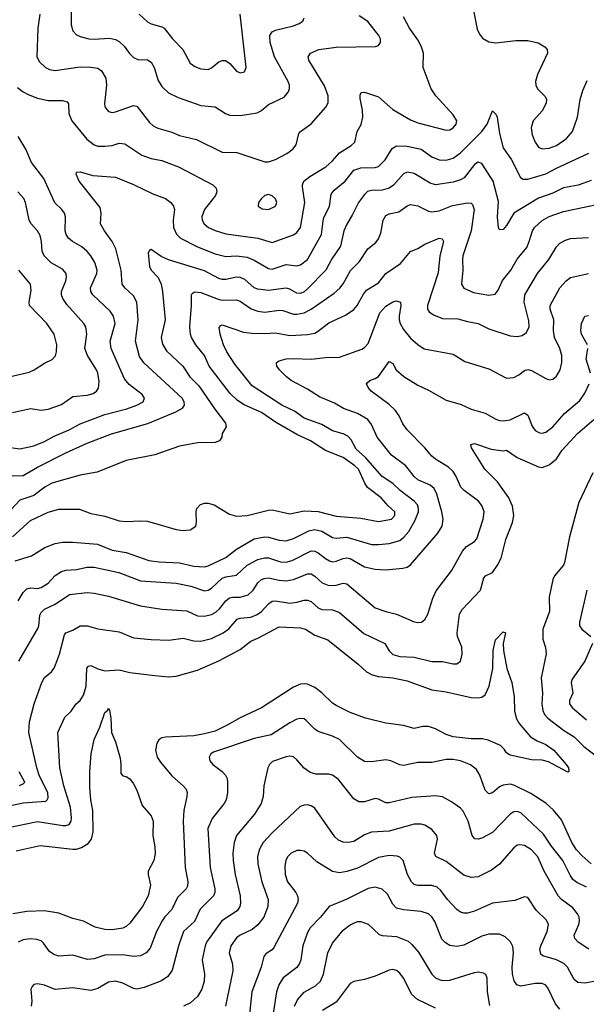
# Model space of a CAD drawing. Header units: inches. Extents: x 501419 to 657765, y 482282 to 547532.
# Tile 94 of 225: x 564910 to 568098, y 533401 to 538938. Entities that reach past the tile are written whole.
import ezdxf

# ---------------------------------------------------------------- set-up
doc = ezdxf.new("R2010")
doc.units = ezdxf.units.IN
doc.header["$MEASUREMENT"] = 0
doc.layers.add('A5563', color=7, linetype='Continuous')

msp = doc.modelspace()

# ---------------------------------------------------------------- linework, layer by layer
at = {"layer": 'A5563', "color": 6}
for points, elevation in [([(565199.6, 539030), (565199.3, 538910), (565210, 538875.2), (565230, 538853.8), (565250, 538843.7), (565299.7, 538830), (565330, 538828.2), (565414.8, 538834.8), (565450, 538826.1), (565470, 538815), (565497.2, 538790), (565527.5, 538747.5), (565550, 538726.5), (565574.5, 538714.5), (565630, 538712.2), (565650, 538699.5), (565667.2, 538670), (565690, 538595.9), (565710, 538562.7), (565747.2, 538527.2), (565801.4, 538501.4), (565930, 538455.8), (566010, 538448.5), (566067.9, 538410), (566090, 538402.2), (566150, 538399.5), (566245.9, 538414.1), (566270, 538427.4), (566310, 538461.1), (566397.4, 538502.6), (566421.6, 538530), (566428.9, 538550), (566428.3, 538570), (566421.2, 538590), (566344.1, 538730), (566319.6, 538810), (566317.1, 538850), (566329.9, 538870), (566350, 538879.9), (566450, 538904.3), (566483.4, 538916.6), (566504, 538930), (566510.5, 538949.5)], 3700), ([(564897.5, 538557.5), (564930, 538532.5), (564957.9, 538517.9), (565010, 538497.6), (565070, 538483.1), (565150, 538484.5), (565177.2, 538477.2), (565185.4, 538465.4), (565186.2, 538410), (565202.8, 538370), (565287, 538267), (565330, 538233.8), (565350, 538227.8), (565390, 538226.6), (565430, 538231.5), (565470, 538243), (565500.9, 538240.9), (565596.7, 538176.7), (565650, 538158.1), (565710, 538146.8), (565804.2, 538110), (565996.9, 538010), (566016.1, 537990), (566020.2, 537970), (566012.2, 537950), (565950.8, 537870), (565935.3, 537830), (565937.2, 537810), (565949, 537790), (565972.5, 537770), (566010, 537752.4), (566070, 537733.8), (566250, 537710.3), (566330, 537684.5), (566450, 537728.9), (566470, 537742.3), (566490, 537769.7), (566515, 537910), (566502.1, 537997.9), (566501.6, 538010), (566509.3, 538030), (566542.7, 538057.3), (566633.2, 538110), (566670, 538144.1), (566709.6, 538190.4), (566775.6, 538230), (566796.8, 538250), (566808.7, 538308.7), (566831, 538349), (566841.5, 538390), (566838.8, 538430), (566825, 538495), (566825.3, 538514.7), (566831.8, 538528.2), (566850, 538530.4), (566930, 538504.4), (567010, 538433.2), (567110, 538375.5), (567150, 538358), (567310, 538317.1), (567330, 538319.4), (567350, 538329.5), (567366.2, 538350), (567369.3, 538370), (567350, 538403.9), (567251.2, 538510), (567225.3, 538550), (567179.6, 538670), (567182.1, 538750), (567168.3, 538790), (567150, 538824.5), (567104.3, 538890), (567070, 538955.2)], 3500), ([(565022.8, 538970), (565011.4, 538890), (565006.7, 538730), (565021.8, 538701.8), (565055.9, 538670), (565078.3, 538658.3), (565110, 538652.2), (565250, 538672.4), (565310, 538672.3), (565350, 538664.9), (565371.2, 538651.2), (565393.9, 538610), (565398.2, 538570), (565387.5, 538467.5), (565390, 538447.5), (565410, 538422.1), (565430, 538417.2), (565450, 538420.5), (565550, 538455.4), (565570, 538451.1), (565640.6, 538360.6), (565661.9, 538341.9), (565687.6, 538327.6), (565766, 538306), (565810, 538287.6), (565904.6, 538264.6), (566050, 538194.2), (566131.8, 538191.8), (566290, 538138.9), (566310, 538138.8), (566350, 538152.6), (566414.1, 538185.9), (566447.8, 538210), (566465.4, 538234.6), (566481.4, 538298.6), (566490.3, 538310), (566550, 538352.8), (566633.5, 538446.5), (566645.5, 538470), (566645.4, 538510), (566626.1, 538566.1), (566536.6, 538710), (566533.6, 538730), (566547.3, 538750), (566593.6, 538770), (566690, 538784.7), (566913.1, 538786.9), (566930, 538793.5), (566940.7, 538810), (566939.7, 538830), (566931.2, 538850), (566868.2, 538928.2), (566819.9, 538959.9)], 3600), ([(565582.3, 538970), (565630, 538926), (565650, 538915), (565710, 538897.7), (565722.7, 538890), (565770.8, 538830), (565827.3, 538770), (565870, 538693), (565894.7, 538674.7), (565930, 538661.2), (565970, 538658), (565990, 538667.2), (566030, 538700.6), (566050, 538709.8), (566068.4, 538708.4), (566091.7, 538691.7), (566130, 538648.5), (566150, 538638.7), (566174.6, 538645.4), (566184, 538670), (566150, 538970)], 3800), ([(567463.9, 538990), (567484.6, 538884.6), (567496.9, 538856.9), (567514.6, 538834.6), (567550, 538813.1), (567590, 538807.5), (567702, 538822), (567770, 538820.8), (567827.8, 538807.8), (567865.9, 538785.9), (567877.9, 538770), (567879.3, 538750), (567823.5, 538630), (567812.6, 538590), (567814.1, 538570), (567824.2, 538550), (567866.8, 538506.8), (567874.1, 538490), (567873, 538470), (567852.4, 538427.6), (567798.5, 538370), (567788.3, 538330), (567793.3, 538290), (567809.8, 538250), (567830, 538221.7), (567850, 538211.6), (567890, 538215.3), (567930.4, 538230), (567986.4, 538270), (568020.4, 538310), (568048.5, 538390), (568064.2, 538490), (568079.6, 538540.4), (568104.1, 538595.9)], 3500), ([(564867.7, 536372.3), (564930, 536375.1), (565010, 536421), (565170, 536502.1), (565290, 536557.5), (565426.1, 536610), (565632, 536668), (565787.9, 536732.1), (565826, 536754), (565836.9, 536770), (565835.5, 536790), (565824.4, 536810), (565608.4, 537008.4), (565584.2, 537044.2), (565560.8, 537130), (565576.9, 537250), (565569.1, 537350), (565550, 537385.5), (565502.4, 537430), (565487.1, 537450), (565481.4, 537530), (565451.5, 537650), (565431.2, 537690), (565386.5, 537750), (565365.2, 537790), (565369.3, 537850), (565362, 537882), (565244.7, 538030), (565227.1, 538070), (565230, 538080.2), (565250, 538082.8), (565321.7, 538061.7), (565450, 538052.6), (565550, 538012.3), (565658.4, 537958.4), (565730, 537931.9), (565759.6, 537910), (565775.6, 537890), (565780.9, 537870), (565773.8, 537810), (565775.2, 537770), (565791.6, 537731.6), (565814.6, 537710), (565910, 537660.4), (566010, 537621.3), (566070, 537606.5), (566130.2, 537609.8), (566190, 537601.9), (566230, 537585.9), (566310, 537539), (566330, 537535.7), (566410, 537562.3), (566470, 537554.7), (566490, 537559.6), (566530, 537590.2), (566609.1, 537730), (566620, 537820), (566652.5, 537890), (566662.2, 537957.8), (566679.7, 537980.3), (566741.7, 538030), (566790, 538092.2), (566830, 538104.6), (566910, 538107.2), (566930, 538113.2), (566966.2, 538150), (567006, 538214), (567030.6, 538229.4), (567090, 538227.9), (567170, 538210.3), (567230, 538167.1), (567270, 538150.8), (567310, 538148.7), (567350, 538160), (567390, 538189.1), (567510, 538310), (567540.8, 538350), (567570, 538426.5), (567590, 538407.2), (567595.9, 538390), (567610, 538298), (567630, 538217.3), (567678, 538150), (567728.7, 538050), (567742.3, 538042.3), (567770, 538041.4), (567870, 538070.6), (567930, 538102.9), (568112.9, 538187.1)], 3400), ([(564830, 536536), (564910, 536524.1), (564990, 536541.8), (565050, 536565.2), (565103.9, 536596.1), (565187.7, 536632.3), (565250, 536665.9), (565390, 536717.8), (565512.4, 536750), (565569.2, 536770), (565604.5, 536790), (565612.8, 536810), (565598.6, 536830), (565526.7, 536886.7), (565499.1, 536919.1), (565424.1, 537090), (565419.9, 537130), (565446.4, 537230), (565438.5, 537270), (565418.3, 537298.3), (565321, 537390), (565309.8, 537410), (565309.2, 537430), (565344.6, 537510), (565345.2, 537530), (565332.1, 537572.1), (565310.3, 537610), (565290, 537634.4), (565260, 537660), (565207.2, 537690), (565185.2, 537710), (565171.7, 537730), (565165.8, 537750), (565168.2, 537830), (565163, 537850), (565148.1, 537870), (565107.8, 537907.8), (565045.2, 538045.2), (564976, 538136), (564945.2, 538210), (564901.9, 538281.9)], 3500), ([(568126.4, 538033.6), (568052.9, 538007.1), (567970, 537993.3), (567910, 537962.7), (567830, 537933.9), (567691.5, 537850), (567650, 537780.6), (567630, 537758.6), (567610, 537756.8), (567603.7, 537770), (567598.7, 537830), (567604.7, 537915.3), (567574.8, 538030), (567510, 538130.4), (567490, 538137.1), (567470, 538123.4), (567410.7, 538049.3), (567390, 538037.1), (567350, 538023.9), (567248.9, 538008.9), (567219.2, 538019.2), (567130, 538073.6), (567090, 538080.6), (567069, 538071), (567012.8, 538007.2), (566990, 537990.2), (566950, 537979.7), (566890, 537978.6), (566867.7, 537972.3), (566850, 537956.1), (566816.4, 537910), (566781.6, 537838.4), (566750, 537788.5), (566734.6, 537750), (566714.7, 537665.3), (566666.3, 537593.7), (566633.5, 537530), (566530, 537425.2), (566510, 537407.7), (566490, 537398.4), (566470, 537399.5), (566430, 537421.9), (566410, 537427.6), (566310, 537416.1), (566250, 537423), (566230, 537431), (566177.6, 537477.6), (566150, 537488.7), (566130, 537489.6), (566070, 537476.4), (566050, 537476.6), (566030, 537482.7), (565950, 537526), (565747.5, 537587.5), (565707, 537607), (565650, 537646.3), (565640.4, 537639.6), (565633.7, 537626.3), (565640.3, 537550), (565650.3, 537530), (565690, 537487.6), (565706, 537450), (565714, 537410), (565728.7, 537250), (565706.3, 537150), (565712.9, 537112.9), (565736.6, 537076.6), (565827.2, 536990), (565867.8, 536930), (565919, 536879), (566007.7, 536747.7), (566067.5, 536670), (566072.4, 536647.6), (566050, 536610.5), (566046.8, 536590), (566034.4, 536570), (566010, 536561), (565910, 536557.6), (565810, 536540.5), (565670, 536490.1), (565510, 536458.8), (565346.1, 536393.9), (565250, 536376.6), (565090, 536331), (565052, 536310), (564990, 536263.1), (564910, 536235.9), (564840.2, 536159.8)], 3300), ([(564870, 536728.7), (564970, 536750.7), (565030, 536741.9), (565070, 536747.6), (565145.7, 536774.3), (565210, 536818.3), (565290, 536825.9), (565323.5, 536836.5), (565343.1, 536850), (565353.3, 536866.7), (565357.1, 536902.9), (565349.4, 536950), (565341.5, 536970), (565291.6, 537050), (565276.9, 537090), (565287, 537170), (565282.5, 537210), (565271.6, 537230), (565175.7, 537335.7), (565152.3, 537370), (565145.5, 537390), (565145.8, 537410), (565170.2, 537470.2), (565174, 537490), (565171.2, 537510), (565150, 537534.8), (565086.4, 537570), (565047.6, 537610), (565036.3, 537636.3), (565032.3, 537690), (565024.4, 537724.4), (565010.8, 537750.8), (564975.4, 537790), (564963.1, 537810), (564942.4, 537910), (564933.1, 537933.1), (564899.5, 537970)], 3600), ([(564870, 536030.2), (564970, 536120.9), (565070, 536168.7), (565130, 536185.3), (565245.9, 536185.9), (565310, 536161.6), (565390, 536146.6), (565470, 536120.6), (565510, 536116.3), (565590, 536120.4), (565630, 536117.2), (565790, 536071.4), (565830, 536064.6), (565870.2, 536069.8), (565900.9, 536090), (565905.7, 536110), (565902.6, 536170), (565907.1, 536190), (565927.4, 536212.6), (565950, 536219.8), (565970, 536220.1), (566004, 536210), (566090, 536157.7), (566130, 536146.6), (566190, 536148.9), (566310, 536180.7), (566330, 536181.7), (566430, 536159.4), (566510, 536175.4), (566590, 536172.2), (566690, 536146.7), (566830, 536135), (566930, 536116.4), (567001.6, 536130), (567020.8, 536150), (567020.6, 536170), (566984, 536204), (566944.4, 536250), (566867.6, 536307.6), (566852.1, 536332.1), (566817.3, 536410), (566796.7, 536430), (566730, 536476.7), (566630, 536516.3), (566546.1, 536570), (566470, 536605.7), (566350, 536674), (566270, 536728.4), (566172.5, 536772.5), (566136.4, 536796.4), (566095.3, 536835.3), (565977, 536990), (565949.8, 537050), (565901.2, 537110), (565877.4, 537150), (565871, 537170), (565868.2, 537210), (565877.1, 537330), (565876.1, 537390), (565880.7, 537399.3), (565892.8, 537407.2), (565930, 537403.1), (566026.1, 537366.1), (566050, 537361.2), (566130, 537362.2), (566150, 537354.7), (566212.5, 537312.5), (566250, 537298.3), (566290, 537294.2), (566370, 537305.4), (566390, 537303.5), (566450, 537282.7), (566470, 537281.4), (566510, 537288.8), (566550, 537309.6), (566679.3, 537400.7), (566711.2, 537428.8), (566730, 537453.2), (566771.5, 537528.5), (566821.6, 537578.4), (566869.9, 537650.1), (566914.3, 537685.7), (566930, 537706.5), (566941.9, 537738.1), (566954.8, 537810), (566970, 537836.8), (566990, 537846.3), (567043, 537857), (567090, 537892.4), (567110, 537899.1), (567150, 537892.2), (567210, 537860.8), (567230, 537856.8), (567270, 537863.2), (567346.3, 537893.7), (567430, 537908.8), (567450, 537906.5), (567458.7, 537898.7), (567467.8, 537870), (567450.2, 537750), (567404.5, 537610), (567401.2, 537590), (567404.2, 537530), (567396.1, 537450), (567410, 537427.8), (567464.2, 537404.2), (567550, 537389.5), (567585.3, 537394.7), (567603.1, 537416.9), (567627.7, 537472.3), (567672.9, 537530), (567708.9, 537591.1), (567762.9, 537657.1), (567777.7, 537690), (567794.9, 537750), (567806.4, 537770), (567850, 537809), (567890, 537831), (567970, 537859.5), (568192.8, 537907.2)], 3200), ([(564885.4, 535894.6), (564977, 535923), (565050.9, 535969.1), (565110, 535992), (565150, 535999.1), (565210, 535998.9), (565348, 535988), (565430, 535955.1), (565510, 535941.4), (565637.4, 535897.4), (565694, 535890), (565810, 535884.5), (565890, 535864.9), (565950, 535860.6), (565970, 535865.8), (566070, 535913.4), (566130, 535960), (566230, 536018.4), (566290, 536029.7), (566310, 536028), (566370, 536010.4), (566410, 536007.9), (566450, 536020.1), (566536.3, 536063.7), (566568.4, 536071.6), (566610, 536062.6), (566670, 536025.4), (566690, 536022.1), (566750, 536028), (566890, 535987), (566930, 535986.2), (566990, 535993.1), (567049.9, 536010.1), (567072.1, 536027.9), (567099.7, 536060.3), (567136.2, 536123.8), (567153.7, 536170), (567154.4, 536190), (567148.4, 536210), (567129.6, 536230), (567050.9, 536290), (567010, 536329.5), (566950, 536370), (566856.4, 536476.4), (566802.6, 536522.6), (566775.5, 536575.5), (566756.2, 536596.2), (566730, 536608.6), (566670, 536626.2), (566610, 536662.2), (566510, 536697.2), (566456.5, 536736.5), (566385.8, 536770), (566218.2, 536878.2), (566120.3, 537000.3), (566075, 537070), (566056.8, 537110), (566038.7, 537170), (566033.4, 537206.6), (566042, 537218), (566050, 537221.3), (566170, 537181.7), (566215.9, 537175.9), (566290, 537172.8), (566350, 537177.5), (566430, 537161.7), (566530, 537168.4), (566570, 537176.1), (566592.3, 537187.7), (566650, 537233.6), (566743, 537277), (566790, 537308), (566809.7, 537330.3), (566844.8, 537395.2), (566862.2, 537417.8), (566930, 537459.3), (566970, 537511.1), (567053, 537567), (567110, 537634.2), (567150, 537651), (567190, 537676.2), (567270, 537710), (567286.8, 537706.8), (567293.9, 537690), (567274, 537610), (567264.6, 537515.4), (567204.8, 537330), (567205.3, 537310), (567214.6, 537294.6), (567238.4, 537278.4), (567290, 537258), (567376, 537256), (567430, 537240), (567490, 537230), (567550, 537199.4), (567670, 537160), (567710, 537157), (567737, 537163), (567761, 537179), (567777.8, 537210), (567775.5, 537244.5), (567749.6, 537350), (567752.3, 537390), (567823.6, 537510), (567886.9, 537590), (567930, 537661.8), (567950, 537681.3), (567980.9, 537699.1), (568010, 537707.8), (568110, 537713.9)], 3100), ([(564850, 536930.5), (564963.8, 536956.2), (564991.4, 536968.6), (565050, 537006.6), (565093.5, 537026.5), (565112.2, 537047.8), (565118, 537070), (565119.4, 537110), (565104.1, 537170), (565063, 537230), (564966, 537330), (564963.6, 537350), (564975.2, 537415.2), (564970.4, 537450), (564905.6, 537530)], 3700), ([(564900.8, 535670), (564930, 535716.7), (564950, 535738), (564970, 535742.3), (565010, 535739.6), (565030, 535745), (565069.6, 535770), (565110, 535812), (565145.3, 535834.7), (565170, 535842.4), (565230, 535846.8), (565290, 535859.1), (565330, 535858.6), (565467.4, 535830), (565590, 535783), (565790, 535769.2), (565872.3, 535752.3), (565950, 535726.9), (565970, 535729.7), (565990, 535741.6), (566050, 535796.5), (566070, 535804.4), (566130, 535814.8), (566190, 535869.9), (566250, 535901.6), (566288.1, 535911.9), (566310, 535912.2), (566378.3, 535890), (566410, 535887.3), (566442.7, 535897.3), (566550, 535950.4), (566570, 535949.6), (566590, 535940.1), (566630, 535907.7), (566654.1, 535894.1), (566670, 535890), (566690, 535892.5), (566730, 535907.4), (566750, 535910.9), (566770, 535907.8), (566850, 535861.9), (566910, 535848.3), (566970, 535844.8), (567066.9, 535853.1), (567090, 535859.6), (567108.4, 535871.6), (567263.4, 536050), (567287.9, 536090), (567292.8, 536130), (567285.9, 536170), (567257.7, 536270), (567242.3, 536302.3), (567220.2, 536320.2), (567150, 536350.9), (567129.4, 536370), (567082.5, 536430), (567002.3, 536490), (566922.5, 536590), (566890, 536662.2), (566868.4, 536690), (566810, 536723.5), (566732.4, 536752.4), (566681.5, 536781.5), (566596.5, 536816.5), (566530, 536859.6), (566437.5, 536910), (566410.8, 536930), (566372.2, 536970), (566356.6, 536990), (566355.6, 537004.4), (566355.4, 537010), (566370, 537019.2), (566410, 537030.6), (566450, 537033.5), (566550, 537030), (566630, 537038), (566710, 537039.7), (566835, 537085), (566850, 537093.9), (566870, 537116.3), (566936.7, 537290), (566970, 537327.6), (567010, 537352), (567030, 537357.4), (567053.2, 537350), (567055.4, 537330), (567044.9, 537270), (567045.9, 537250), (567051, 537230), (567070, 537195.8), (567110, 537147.8), (567150, 537111), (567186.7, 537086.7), (567350, 537057.3), (567415.1, 537015.1), (567550, 536975.2), (567650, 536922.6), (567690, 536926.3), (567719, 536941), (567750, 536965.9), (567770, 536971.5), (567790, 536965.8), (567870, 536919.9), (567890, 536913.4), (567910, 536917), (567930, 536933.2), (567951.6, 536968.4), (567960.1, 537010), (567961.1, 537050), (567950, 537090), (567920, 537150), (567914.5, 537190), (567915.1, 537250), (567895.6, 537310), (567895.5, 537330), (567950, 537430.4), (567984.8, 537470), (568010, 537487.7), (568110, 537510.3)], 3000), ([(568105.1, 537110), (568071.6, 537170), (568067, 537190), (568070.8, 537230), (568089.6, 537270.4), (568110, 537275.2)], 2900), ([(568122.6, 536950), (568097.5, 537030), (568107, 537090)], 2900), ([(564904.5, 535330), (565010, 535511.2), (565017.1, 535530), (565023.3, 535590), (565030, 535604.3), (565050, 535622.2), (565108.9, 535651.1), (565190, 535705.4), (565290, 535716.1), (565330, 535712.8), (565410, 535696), (565590, 535641.9), (565710, 535622.6), (565850, 535613.4), (565910, 535585.7), (565950, 535583.5), (565990, 535593.3), (566014, 535606), (566035.2, 535624.8), (566070, 535670), (566090, 535686.2), (566110, 535690.5), (566150.1, 535689.9), (566195.5, 535704.5), (566223.4, 535730), (566250, 535771.7), (566270, 535789), (566284.8, 535795.2), (566310, 535799.6), (566370, 535785.7), (566410, 535781.9), (566450, 535790.5), (566530, 535822.2), (566550, 535820.8), (566570, 535809), (566612, 535772), (566650, 535755.3), (566690, 535757.5), (566730, 535768.8), (566750, 535765), (566911.2, 535630), (566970, 535609.2), (567030, 535594.7), (567130, 535552.2), (567150, 535547.5), (567170.9, 535549.1), (567190, 535564.3), (567205.8, 535594.2), (567235.2, 535684.8), (567254.3, 535725.7), (567340.7, 535839.3), (567401.2, 535950), (567423.9, 535976.1), (567470, 536003), (567482.1, 536017.9), (567518.5, 536130), (567523.8, 536170), (567510, 536206.8), (567492, 536230), (567410.3, 536290.3), (567392.2, 536310), (567367, 536370), (567350, 536397.3), (567322.3, 536422.3), (567250, 536466.2), (567230, 536483.8), (567190.4, 536530.4), (567090, 536631.4), (567066.1, 536666.1), (567046.1, 536710), (567022.1, 536742.1), (566990, 536774.1), (566888.2, 536850), (566871.2, 536870), (566861.8, 536890), (566864.4, 536895.6), (566880.2, 536910), (566910, 536919.5), (566930, 536932.2), (566990, 537015.4), (567010, 537005.5), (567028.7, 536968.7), (567070.9, 536930.9), (567150, 536883.1), (567210, 536854.9), (567310, 536798.6), (567394.6, 536774.6), (567450, 536747.3), (567530, 536725.8), (567590, 536691.1), (567610, 536684.2), (567630, 536681.5), (567670, 536687.3), (567750, 536727.7), (567770, 536713.2), (567792.9, 536652.9), (567810, 536628.6), (567835.6, 536615.6), (567850, 536613.4), (567870, 536618.2), (567910, 536649), (567976.4, 536723.6), (568062.9, 536797.1), (568090, 536837.2), (568115.2, 536890)], 2900), ([(564850, 534516.4), (564930, 534534.2), (565056.6, 534543.4), (565065.4, 534550), (565070, 534561.1), (565067.9, 534590), (565019.1, 534690), (565005.6, 534730), (564962.2, 534930), (564965.5, 534990), (564991.1, 535090), (565035.2, 535210), (565050, 535238.4), (565089.5, 535270.5), (565105.9, 535294.1), (565133.9, 535370), (565161.9, 535478.1), (565170.1, 535489.9), (565210, 535505.8), (565250, 535529.4), (565290, 535529.7), (565350, 535511.9), (565470, 535496.4), (565550, 535462.4), (565650, 535451.7), (565750, 535448.3), (565830, 535460), (565890, 535444.5), (565930, 535443.2), (565990, 535458.9), (566055.5, 535490), (566086.9, 535513.1), (566134.1, 535565.9), (566150, 535571.6), (566210, 535577.4), (566247.1, 535592.9), (566270.8, 535609.2), (566310, 535653.5), (566330, 535668.2), (566350, 535670), (566430, 535656.5), (566470, 535661.7), (566510, 535673.4), (566530, 535673.7), (566550, 535665.4), (566590, 535630), (566610, 535621), (566670, 535618.7), (566710, 535605.1), (566845.8, 535485.8), (566964.4, 535430), (566988.5, 535388.5), (567010, 535368.1), (567050, 535357.6), (567130, 535352.5), (567230, 535329), (567290, 535327.9), (567350, 535315.2), (567370, 535315.3), (567390, 535330), (567400.3, 535370), (567398, 535410), (567373.8, 535470), (567371.4, 535490), (567385, 535595.1), (567399.5, 535620.5), (567502.5, 535730), (567521.5, 535798.5), (567531, 535810), (567570.2, 535829.8), (567599.5, 535870), (567619.3, 535910), (567645.4, 536014.6), (567684, 536110), (567689.7, 536150), (567682.9, 536202.9), (567661.7, 536250), (567598.4, 536338.4), (567526.8, 536410), (567452.1, 536530), (567449.2, 536550), (567470, 536553.9), (567562.9, 536522.9), (567630, 536514.4), (567650, 536517.7), (567710, 536475.1), (567830, 536423.4), (567850, 536420.3), (567890, 536434), (567930, 536467.9), (567963.5, 536516.5), (568049, 536611), (568141.4, 536690)], 2800), ([(568135.5, 536390), (568056.8, 536223.2), (568004.3, 536030), (567975.3, 535884.7), (567969.8, 535870), (567918.9, 535810), (567909.8, 535790), (567888.6, 535690), (567890.8, 535610), (567853.2, 535510), (567853.4, 535453.4), (567867.9, 535407.9), (567872.5, 535372.5), (567843.9, 535236.1), (567851.5, 535150), (567847.9, 535090), (567854, 535054), (567863.6, 535030), (567881.6, 535010), (567970, 534941.6), (568030, 534904.3), (568084.8, 534850), (568163.3, 534790)], 2800), ([(568102.3, 535730), (568060.3, 535550), (568059.7, 535530), (568073.7, 535510), (568123.9, 535470)], 2900), ([(564790, 534384.6), (565010, 534428.1), (565153.4, 534406.6), (565170, 534405.8), (565187.8, 534412.2), (565199.2, 534430), (565201.6, 534450), (565196.4, 534510), (565158.5, 534630), (565135.6, 534730), (565125.4, 534930), (565164.6, 535015.4), (565199.3, 535050), (565228.4, 535090), (565250.8, 535109.2), (565270, 535138.5), (565283.5, 535190), (565288, 535292), (565296.8, 535303.2), (565310, 535306), (565350, 535287.5), (565390, 535275.5), (565470, 535282.5), (565530, 535267.2), (565670, 535249), (565750, 535242.9), (565790, 535245.7), (565910, 535280.8), (566030, 535331.5), (566150, 535397), (566210, 535442.4), (566250, 535459.2), (566370, 535523.9), (566490, 535518), (566517.6, 535510), (566570, 535476.6), (566643.7, 535450), (566814.1, 535314.1), (566861.8, 535270), (566893.1, 535253.1), (566930, 535243.6), (567010, 535237.3), (567090, 535219.7), (567230, 535169.3), (567310, 535158), (567450, 535125.8), (567490, 535123.9), (567510, 535127.3), (567530, 535141.8), (567552.2, 535190), (567572.3, 535290), (567574.2, 535390), (567588.3, 535450), (567630, 535495.1), (567644.4, 535490), (567631.3, 535430), (567632.1, 535390), (567652.1, 535290), (567678.8, 535210), (567692.4, 535130), (567694.9, 535050), (567705.9, 535005.9), (567720.7, 534980.7), (567785.2, 534905.2), (567822.5, 534882.5), (567870, 534862.3), (567915, 534830), (567985.8, 534750), (567998.4, 534730), (567999.3, 534710), (567994.2, 534705.8), (567884.9, 534764.9), (567850, 534773.3), (567790, 534774.8), (567670, 534801.9), (567650, 534815.3), (567636.2, 534836.2), (567615.3, 534855.3), (567547, 534887), (567513.4, 534893.4), (567450, 534894.4), (567350, 534904.8), (567310, 534918.4), (567250, 534950.8), (567210, 534963), (567177.7, 534962.3), (567130, 534951.5), (567070, 534969.4), (566970, 534981.8), (566856, 535010), (566770, 535042.5), (566690, 535080.8), (566670, 535094.5), (566610, 535153.3), (566570, 535182.7), (566530, 535200.4), (566510, 535202.4), (566490, 535200.5), (566450, 535184.5), (566270, 535068.1), (566150, 535011.7), (566077.7, 534970), (566010, 534937.7), (565950, 534921.2), (565890, 534911.4), (565730, 534903.9), (565710, 534898.7), (565692.8, 534887.2), (565682.5, 534870), (565674.5, 534830), (565683.5, 534790), (565702.1, 534762), (565766.5, 534686.5), (565830.4, 534630), (565846.1, 534610), (565851.5, 534591.5), (565850.7, 534570), (565833, 534490), (565830.2, 534430), (565841.6, 534170), (565856.4, 534090), (565854.5, 534065.5), (565846.5, 534050), (565798.6, 534001.4), (565765.9, 533934.1), (565726.9, 533893.1), (565711.5, 533870), (565680.3, 533810), (565644, 533716.1), (565621.5, 533690), (565590, 533673.6), (565550, 533669.6), (565490, 533678.1), (565390, 533677.1), (565330, 533657.3), (565291.8, 533651.8), (565210, 533677.4), (565130, 533671), (565101.6, 533681.6), (565077.3, 533697.3), (565044.1, 533744.1), (565030, 533757.1), (565005.6, 533765.6), (564970, 533768.5), (564930, 533763.6), (564901, 533750)], 2700), ([(568133.9, 535430), (568089.4, 535330), (568018.7, 535230), (568013.2, 535210), (568021.9, 535150), (568004.5, 535110), (568004.7, 535090), (568018.7, 535070), (568100.2, 535000.2)], 2900), ([(564890, 534264), (565025.9, 534294.1), (565210, 534272.6), (565230, 534273.8), (565257.7, 534282.3), (565294.9, 534305.1), (565313.3, 534330), (565324.4, 534370), (565321, 534490), (565310, 534551.2), (565304.3, 534624.3), (565304.4, 534710), (565313.1, 534810), (565330, 534889.3), (565361.3, 534958.7), (565390, 535042.7), (565405.5, 535054.5), (565410, 535065.3), (565415.8, 535055.8), (565422.9, 535010), (565427.5, 534930), (565450, 534877.3), (565475.2, 534784.8), (565480.1, 534750), (565479.3, 534699.3), (565490, 534684.9), (565510, 534681.3), (565530, 534668.8), (565550, 534640.2), (565570, 534604.6), (565599.5, 534519.5), (565650, 534461), (565661.5, 534430), (565659.1, 534350), (565670, 534286.7), (565671.7, 534248.3), (565665.4, 534210), (565633.9, 534150), (565632.3, 534130), (565645.2, 534070), (565633.9, 534010), (565600.4, 533950), (565530, 533857.6), (565510, 533838.6), (565490.5, 533829.5), (565430, 533819), (565390, 533821.7), (565335.3, 533835.3), (565270, 533867.4), (565210, 533883), (565130, 533912.8), (565050, 533925.7), (564950, 533923.2), (564870.8, 533909.2)], 2600), ([(568125.3, 534190), (568075, 534235), (568043.4, 534270), (568016.9, 534310), (567958, 534438), (567913.2, 534493.2), (567870, 534532.1), (567786.5, 534586.5), (567690, 534633), (567670, 534638), (567630, 534633.7), (567610, 534622.9), (567570, 534589.9), (567550, 534584.7), (567530, 534604.9), (567498.6, 534690), (567480.8, 534720.8), (567447.2, 534747.2), (567391.3, 534770), (567350, 534777.4), (567310, 534777.5), (567230, 534760), (567150, 534760.7), (567070, 534743.1), (567050, 534747.1), (566998.5, 534770), (566970, 534775.1), (566890, 534763.7), (566850, 534766.3), (566810, 534791.3), (566709.6, 534889.6), (566670, 534909.2), (566590, 534934.2), (566570, 534947.8), (566519.6, 534999.6), (566510, 535005.9), (566490, 535008.4), (566470, 535003.4), (566430, 534983.4), (566324.6, 534915.4), (566230, 534895.3), (566000.6, 534819.4), (565985.9, 534810), (565975.4, 534790), (565979.7, 534770), (565997, 534750), (566049.7, 534709.7), (566068.3, 534690), (566077.4, 534670), (566079.9, 534650), (566078.8, 534590), (566071.4, 534550), (566060.4, 534530), (565993.8, 534446.2), (565969.6, 534390), (565982.1, 534170), (566008.6, 534050), (566008.5, 534030), (566001.2, 534010), (565924.9, 533935.1), (565893.1, 533866.9), (565832.4, 533810), (565804.7, 533735.3), (565767.5, 533592.5), (565743.3, 533556.7), (565708.3, 533531.7), (565610, 533494.7), (565570, 533486.3), (565550, 533488.8), (565490, 533519.5), (565450, 533530.6), (565410, 533524.4), (565350, 533489.4), (565310, 533478.4), (565206.9, 533493.1), (565110, 533484.4), (565050, 533508.1), (565010, 533515.5), (564990, 533511.8), (564979.6, 533500.4), (564973.5, 533486.5), (564977.6, 533417.6), (564974.8, 533390)], 2800), ([(568098.7, 534058.7), (568045.1, 534085.1), (568023.3, 534103.3), (568007.3, 534127.3), (567967.1, 534210), (567902.3, 534290), (567857.1, 534357.1), (567730, 534477.4), (567710, 534485.2), (567690, 534482.3), (567670, 534469.2), (567570, 534367.8), (567510, 534335.1), (567490, 534329.5), (567470.7, 534330.7), (567456.5, 534350), (567434.3, 534430), (567406.4, 534486.4), (567390, 534504.6), (567340.3, 534540.3), (567290, 534567.8), (567250, 534574), (567116.8, 534563.2), (566990, 534533.9), (566970, 534534.4), (566930, 534554.6), (566910, 534558.3), (566850, 534539.1), (566818.6, 534538.6), (566790, 534555.5), (566704.3, 534664.3), (566670, 534689.5), (566650, 534694.4), (566575.9, 534695.9), (566544.7, 534704.7), (566510, 534729), (566470, 534776.4), (566450, 534791.7), (566430, 534795.6), (566410, 534793), (566333, 534767), (566315, 534750), (566305.7, 534730), (566284.3, 534630), (566279.2, 534570), (566268.1, 534530), (566231.6, 534470), (566130.4, 534350), (566116.5, 534310), (566109.3, 534250), (566110.8, 534210), (566121.7, 534130), (566150.5, 534010), (566152.8, 533970), (566149, 533950), (566133.1, 533926.9), (566047.2, 533870), (565961.5, 533750), (565953.5, 533730), (565937.5, 533650), (565949.9, 533570), (565947.2, 533530), (565934.4, 533485.6), (565910, 533444.6), (565870.6, 533409.4), (565831.6, 533390)], 2900), ([(564908.5, 534631.5), (564930, 534639.7), (564938.7, 534650), (564907.9, 534707.9)], 2900), ([(568111.7, 533710), (568052.6, 533750), (568033.2, 533770), (568030.2, 533790), (568056.8, 533850), (568060.6, 533870), (568058.3, 533890), (568049.6, 533910), (568022.8, 533942.8), (567958.8, 533990), (567939.7, 534010), (567860.6, 534150), (567825.5, 534230), (567790, 534269), (567750, 534294.2), (567722, 534298), (567710, 534295.3), (567690, 534281.3), (567610, 534189.1), (567565, 534155), (567490, 534118), (567450, 534114.4), (567410, 534126.9), (567310, 534203.9), (567252.6, 534232.6), (567243.6, 534250), (567261.2, 534330), (567257.9, 534350), (567230, 534383.5), (567190, 534408.5), (567170, 534414.7), (567130, 534414.2), (566990, 534375.1), (566890, 534369.6), (566850, 534354), (566790, 534317.2), (566759.3, 534310), (566730, 534311.8), (566703.6, 534323.6), (566682.6, 534342.6), (566570, 534504.6), (566550, 534517.4), (566530, 534522), (566510, 534521), (566487.7, 534512.3), (566330, 534365.8), (566280.9, 534310), (566257.3, 534270), (566248.9, 534230), (566250.6, 534190), (566272.7, 534090), (566309.1, 533990), (566306.6, 533950), (566284.2, 533890), (566250, 533848.4), (566218.3, 533821.7), (566150.8, 533789.2), (566130, 533774.5), (566098.1, 533730), (566089.2, 533690), (566107.3, 533627.3), (566109.8, 533589.8), (566067.3, 533390)], 3000), ([(568170, 533534.7), (568090, 533520), (568050, 533523.7), (568030, 533539.8), (567991.8, 533610), (567971.4, 533630), (567930, 533651.6), (567853.9, 533673.9), (567843.3, 533683.3), (567837.8, 533710), (567842.4, 533730), (567877.6, 533810), (567886.2, 533850), (567874.5, 533874.5), (567816.6, 533930), (567770, 534000.5), (567750, 534005), (567695.7, 533984.3), (567570, 533969), (567470, 533924.9), (567430, 533913.6), (567410, 533912.6), (567390, 533918.5), (567370, 533932.9), (567317.3, 533990), (567280.7, 534040.7), (567259.3, 534059.3), (567230, 534068.9), (567150, 534068.7), (567130, 534075.2), (567114.9, 534090), (567093.1, 534130), (567068.5, 534208.5), (567050, 534228.2), (567034.3, 534234.3), (566990, 534236.7), (566930, 534226.4), (566810, 534166.5), (566750, 534146.7), (566710, 534139.2), (566670, 534147.8), (566581.6, 534201.6), (566530, 534249.9), (566510, 534261.7), (566490, 534266.5), (566470, 534265.1), (566437.5, 534250), (566417.4, 534230), (566407.3, 534210), (566402.5, 534177.5), (566404, 534130), (566416.6, 534090), (566463.3, 534030), (566472.9, 534010), (566476.4, 533990), (566473.4, 533970), (566340.8, 533719.2), (566330, 533706.5), (566294.7, 533685.3), (566282.9, 533670), (566268.2, 533610), (566216, 533470), (566199.7, 533310)], 3100), ([(567950, 533374.1), (567924.2, 533404.2), (567884.3, 533490), (567870, 533508.2), (567850, 533518), (567810, 533518), (567730, 533503), (567708.1, 533510), (567692.3, 533532.3), (567683.7, 533570), (567681.7, 533610), (567689.6, 533690), (567685.8, 533725.8), (567671.7, 533751.7), (567640.9, 533780.9), (567610, 533794.8), (567550, 533794.7), (567510, 533783.4), (567410, 533733.8), (567370, 533725.2), (567330, 533731), (567305.6, 533745.6), (567286.3, 533766.3), (567246.8, 533866.8), (567230, 533891.7), (567210, 533909.5), (567170, 533923.4), (567070, 533932.3), (567030, 533941.3), (567010, 533963.4), (566980, 534020), (566950, 534048), (566910, 534060.2), (566870, 534052), (566750, 533991.3), (566651, 533950), (566603, 533890), (566545.1, 533830), (566530, 533803.7), (566502.5, 533730), (566491.2, 533650), (566484.3, 533630), (566470, 533608.2), (566393.1, 533550), (566367.5, 533510), (566355.9, 533470), (566320.2, 533239.8)], 3200), ([(566457.2, 533390), (566473.7, 533426.3), (566510, 533469.6), (566574.8, 533505.2), (566602, 533530), (566619.7, 533570), (566644.2, 533690), (566670, 533745.1), (566730, 533816.8), (566770, 533848.3), (566810, 533866), (566830, 533866.9), (566870, 533850.7), (566932.7, 533792.7), (566950, 533786.8), (567030, 533781.3), (567095.5, 533755.5), (567117.4, 533737.4), (567153.8, 533693.8), (567230, 533570.2), (567250, 533550.2), (567270, 533539.2), (567290, 533535), (567330, 533537.2), (567470, 533579.3), (567490, 533582.9), (567518.5, 533578.5), (567530.4, 533570.4), (567538.8, 533550), (567540.6, 533470), (567553.1, 533393.1)], 3300), ([(567250, 533379.2), (567148.5, 533428.5), (567116.2, 533456.2), (567070, 533547.9), (567050, 533575.7), (567030, 533590.9), (567010, 533595.7), (566990, 533593.1), (566910, 533558.6), (566850, 533539.3), (566790, 533529.7), (566770, 533517.9), (566690, 533413.4), (566614, 533366)], 3400)]:
    msp.add_lwpolyline(points, dxfattribs=dict(at, elevation=elevation))
at = {"layer": 'A5563', "color": 6, "elevation": 3600}
msp.add_lwpolyline([(566310, 537954.8), (566290, 537950.3), (566270, 537932.8), (566254.4, 537910), (566251.3, 537890), (566275, 537875), (566310, 537871.3), (566350, 537889.7), (566356.5, 537910), (566349.5, 537930), (566330, 537947.9)], close=True, dxfattribs=at)

doc.saveas('drawing.dxf')
